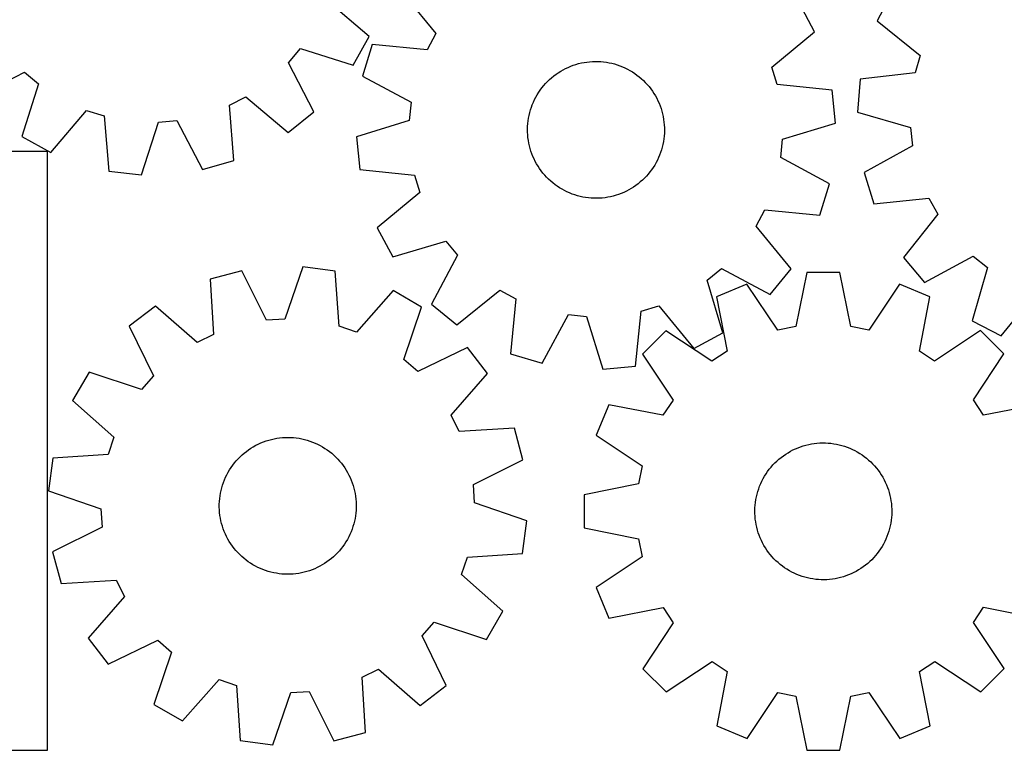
# Model space of a CAD drawing. Header units: millimetres. Extents: x 7 to 1243, y 7 to 1468.
# Tile 4 of 26: x 537 to 882, y 7 to 263. Entities that reach past the tile are written whole.
import ezdxf

# ---------------------------------------------------------------- set-up
doc = ezdxf.new("R2010")
doc.units = ezdxf.units.MM
doc.layers.add('CUT', color=7, linetype='CONTINUOUS', true_color=0x000000)

msp = doc.modelspace()

# ---------------------------------------------------------------- linework, layer by layer
at = {"layer": 'CUT'}
for p, q in [((670.86817, 272.867972), (683.094912, 257.836366)), ((659.704263, 256.8683), (644.935273, 269.411001)), ((843.187665, 272.621034), (837.868279, 262.384355)), ((815.919506, 258.447615), (810.49066, 268.626667)), ((837.868279, 262.384355), (852.946557, 250.215215)), ((654.130345, 246.767959), (659.704263, 256.8683)), ((683.094912, 257.836366), (680.058724, 252.16854)), ((800.972582, 246.117493), (815.919506, 258.447615)), ((631.499957, 247.661452), (635.645192, 252.576706)), ((635.645192, 252.576706), (654.130345, 246.767959)), ((660.77094, 254.018899), (657.412037, 242.982448)), ((680.058724, 252.16854), (660.77094, 254.018899)), ((852.946557, 250.215215), (851.151811, 244.040948)), ((640.344841, 230.42166), (631.499957, 247.661452)), ((726.890337, 244.666225), (727.739462, 245.153751)), ((727.739462, 245.153751), (728.607766, 245.606237)), ((728.607766, 245.606237), (729.493804, 246.022929)), ((729.493804, 246.022929), (730.396101, 246.403134)), ((730.396101, 246.403134), (731.313154, 246.74622)), ((731.313154, 246.74622), (732.243439, 247.051615)), ((732.243439, 247.051615), (733.185406, 247.31881)), ((733.185406, 247.31881), (734.137487, 247.547362)), ((734.137487, 247.547362), (735.098099, 247.736889)), ((735.098099, 247.736889), (736.065641, 247.887077)), ((736.065641, 247.887077), (737.038505, 247.997675)), ((737.038505, 247.997675), (738.01507, 248.068499)), ((738.01507, 248.068499), (738.993711, 248.099432)), ((738.993711, 248.099432), (739.972799, 248.090422)), ((739.972799, 248.090422), (740.950705, 248.041483)), ((740.950705, 248.041483), (741.925801, 247.952698)), ((741.925801, 247.952698), (742.896464, 247.824214)), ((742.896464, 247.824214), (743.861079, 247.656244)), ((743.861079, 247.656244), (744.81804, 247.44907)), ((744.81804, 247.44907), (745.765754, 247.203034)), ((745.765754, 247.203034), (746.702644, 246.918548)), ((746.702644, 246.918548), (747.62715, 246.596084)), ((747.62715, 246.596084), (748.537734, 246.236178)), ((748.537734, 246.236178), (749.43288, 245.839431)), ((749.43288, 245.839431), (750.311099, 245.406503)), ((750.311099, 245.406503), (751.170928, 244.938113)), ((802.833431, 239.962826), (800.972582, 246.117493)), ((521.659917, 235.509764), (538.89971, 244.354648)), ((538.89971, 244.354648), (543.814963, 240.209413)), ((657.412037, 242.982448), (674.460421, 233.774027)), ((722.274961, 241.054566), (722.980612, 241.733352)), ((722.980612, 241.733352), (723.713363, 242.382791)), ((723.713363, 242.382791), (724.471994, 243.001802)), ((724.471994, 243.001802), (725.255243, 243.589354)), ((725.255243, 243.589354), (726.061804, 244.14447)), ((726.061804, 244.14447), (726.890337, 244.666225)), ((751.170928, 244.938113), (752.010937, 244.435042)), ((752.010937, 244.435042), (752.829727, 243.898127)), ((752.829727, 243.898127), (753.625936, 243.328261)), ((753.625936, 243.328261), (754.398238, 242.726393)), ((754.398238, 242.726393), (755.145348, 242.093525)), ((755.145348, 242.093525), (755.866022, 241.430711)), ((831.899623, 241.851046), (830.902559, 230.357947)), ((851.151811, 244.040948), (831.899623, 241.851046)), ((543.814963, 240.209413), (538.006217, 221.72426)), ((719.746122, 238.069234), (720.332111, 238.853653)), ((720.332111, 238.853653), (720.949607, 239.613517)), ((720.949607, 239.613517), (721.597583, 240.347562)), ((721.597583, 240.347562), (722.274961, 241.054566)), ((755.866022, 241.430711), (756.559062, 240.739052)), ((756.559062, 240.739052), (757.223313, 240.019701)), ((757.223313, 240.019701), (757.857669, 239.273855)), ((757.857669, 239.273855), (758.461076, 238.502755)), ((758.461076, 238.502755), (759.032529, 237.707685)), ((822.107994, 237.979488), (802.833431, 239.962826)), ((610.764152, 232.708961), (616.474835, 235.663751)), ((616.474835, 235.663751), (631.329979, 223.223207)), ((717.735931, 234.712694), (718.186684, 235.581899)), ((718.186684, 235.581899), (718.672515, 236.431995)), ((718.672515, 236.431995), (719.192617, 237.261567)), ((719.192617, 237.261567), (719.746122, 238.069234)), ((759.032529, 237.707685), (759.571076, 236.889967)), ((759.571076, 236.889967), (760.075822, 236.050963)), ((760.075822, 236.050963), (760.545926, 235.19207)), ((760.545926, 235.19207), (760.980605, 234.314717)), ((823.228239, 226.497741), (822.107994, 237.979488)), ((612.338376, 213.39668), (610.764152, 232.708961)), ((674.460421, 233.774027), (673.824332, 227.37574)), ((716.297808, 231.074146), (716.601346, 232.005038)), ((716.601346, 232.005038), (716.942602, 232.922774)), ((716.942602, 232.922774), (717.321007, 233.825827)), ((717.321007, 233.825827), (717.735931, 234.712694)), ((760.980605, 234.314717), (761.379137, 233.420364)), ((761.379137, 233.420364), (761.740858, 232.510499)), ((761.740858, 232.510499), (762.065165, 231.586638)), ((762.065165, 231.586638), (762.35152, 230.650317)), ((548.106558, 216.150342), (560.649259, 230.919332)), ((560.649259, 230.919332), (566.776674, 228.970621)), ((566.776674, 228.970621), (568.484053, 209.669655)), ((631.329979, 223.223207), (640.344841, 230.42166)), ((715.469971, 227.250285), (715.618228, 228.218125)), ((715.618228, 228.218125), (715.805839, 229.179112)), ((715.805839, 229.179112), (716.032491, 230.131648)), ((716.032491, 230.131648), (716.297808, 231.074146)), ((762.35152, 230.650317), (762.599445, 229.703096)), ((762.599445, 229.703096), (762.808528, 228.746551)), ((762.808528, 228.746551), (762.978421, 227.782273)), ((830.902559, 230.357947), (849.49, 224.885335)), ((579.948598, 208.385259), (585.884695, 226.829911)), ((585.884695, 226.829911), (592.291428, 227.374396)), ((592.291428, 227.374396), (601.255, 210.196015)), ((673.824332, 227.37574), (655.296642, 221.704133)), ((715.263456, 224.321797), (715.292437, 225.300498)), ((715.292437, 225.300498), (715.361313, 226.277202)), ((715.361313, 226.277202), (715.469971, 227.250285)), ((762.978421, 227.782273), (763.108841, 226.811868)), ((763.108841, 226.811868), (763.199571, 225.836951)), ((763.199571, 225.836951), (763.250461, 224.859144)), ((763.250461, 224.859144), (763.261424, 223.880076)), ((804.700549, 220.826134), (823.228239, 226.497741)), ((849.49, 224.885335), (850.19466, 218.494237)), ((538.006217, 221.72426), (548.106558, 216.150342)), ((655.296642, 221.704133), (656.416886, 210.222385)), ((715.27442, 223.342729), (715.263456, 224.321797)), ((715.325309, 222.364922), (715.27442, 223.342729)), ((715.416039, 221.390005), (715.325309, 222.364922)), ((715.546459, 220.419601), (715.416039, 221.390005)), ((763.05491, 220.951589), (762.906652, 219.983749)), ((763.163567, 221.924671), (763.05491, 220.951589)), ((763.232443, 222.901375), (763.163567, 221.924671)), ((763.261424, 223.880076), (763.232443, 222.901375)), ((715.716352, 219.455323), (715.546459, 220.419601)), ((715.925435, 218.498777), (715.716352, 219.455323)), ((716.17336, 217.551556), (715.925435, 218.498777)), ((716.459715, 216.615235), (716.17336, 217.551556)), ((762.492389, 218.070225), (762.227073, 217.127727)), ((762.719041, 219.022761), (762.492389, 218.070225)), ((762.906652, 219.983749), (762.719041, 219.022761)), ((804.06446, 214.427847), (804.700549, 220.826134)), ((850.19466, 218.494237), (833.245997, 209.103538)), ((546.94622, 216.550851), (276.94622, 216.550851)), ((546.94622, 6.550851), (546.94622, 216.550851)), ((716.784023, 215.691374), (716.459715, 216.615235)), ((717.145743, 214.78151), (716.784023, 215.691374)), ((717.544275, 213.887156), (717.145743, 214.78151)), ((761.203874, 214.376046), (760.78895, 213.489179)), ((761.582279, 215.279099), (761.203874, 214.376046)), ((761.923534, 216.196836), (761.582279, 215.279099)), ((762.227073, 217.127727), (761.923534, 216.196836)), ((821.112843, 205.219425), (804.06446, 214.427847)), ((601.255, 210.196015), (612.338376, 213.39668)), ((717.978955, 213.009803), (717.544275, 213.887156)), ((718.449058, 212.15091), (717.978955, 213.009803)), ((718.953804, 211.311906), (718.449058, 212.15091)), ((719.492351, 210.494189), (718.953804, 211.311906)), ((759.332264, 210.940307), (758.778758, 210.132639)), ((759.852365, 211.769879), (759.332264, 210.940307)), ((760.338197, 212.619975), (759.852365, 211.769879)), ((760.78895, 213.489179), (760.338197, 212.619975)), ((568.484053, 209.669655), (579.948598, 208.385259)), ((656.416886, 210.222385), (675.691449, 208.239047)), ((675.691449, 208.239047), (677.552298, 202.08438)), ((720.063804, 209.699118), (719.492351, 210.494189)), ((720.667211, 208.928018), (720.063804, 209.699118)), ((721.301568, 208.182172), (720.667211, 208.928018)), ((721.965819, 207.462821), (721.301568, 208.182172)), ((722.658858, 206.771163), (721.965819, 207.462821)), ((756.24992, 207.147307), (755.544268, 206.468521)), ((756.927297, 207.854311), (756.24992, 207.147307)), ((757.575273, 208.588356), (756.927297, 207.854311)), ((758.19277, 209.348221), (757.575273, 208.588356)), ((758.778758, 210.132639), (758.19277, 209.348221)), ((833.245997, 209.103538), (836.723049, 198.103739)), ((723.379533, 206.108348), (722.658858, 206.771163)), ((724.126643, 205.47548), (723.379533, 206.108348)), ((724.898945, 204.873612), (724.126643, 205.47548)), ((725.695153, 204.303747), (724.898945, 204.873612)), ((726.513944, 203.766831), (725.695153, 204.303747)), ((727.353952, 203.26376), (726.513944, 203.766831)), ((752.463076, 204.057404), (751.634543, 203.535649)), ((753.269638, 204.612519), (752.463076, 204.057404)), ((754.052886, 205.200071), (753.269638, 204.612519)), ((754.811517, 205.819082), (754.052886, 205.200071)), ((755.544268, 206.468521), (754.811517, 205.819082)), ((817.75394, 194.182975), (821.112843, 205.219425)), ((677.552298, 202.08438), (662.605375, 189.754259)), ((728.213781, 202.795371), (727.353952, 203.26376)), ((729.092, 202.362442), (728.213781, 202.795371)), ((729.987146, 201.965695), (729.092, 202.362442)), ((730.897731, 201.60579), (729.987146, 201.965695)), ((731.822237, 201.283326), (730.897731, 201.60579)), ((732.759127, 200.998839), (731.822237, 201.283326)), ((733.706841, 200.752804), (732.759127, 200.998839)), ((734.663801, 200.545629), (733.706841, 200.752804)), ((735.628416, 200.37766), (734.663801, 200.545629)), ((736.599079, 200.249176), (735.628416, 200.37766)), ((737.574175, 200.16039), (736.599079, 200.249176)), ((742.459239, 200.314796), (741.486376, 200.204198)), ((743.426782, 200.464984), (742.459239, 200.314796)), ((744.387393, 200.654511), (743.426782, 200.464984)), ((745.339475, 200.883063), (744.387393, 200.654511)), ((746.281442, 201.150259), (745.339475, 200.883063)), ((747.211726, 201.455653), (746.281442, 201.150259)), ((748.12878, 201.798739), (747.211726, 201.455653)), ((749.031076, 202.178944), (748.12878, 201.798739)), ((749.917114, 202.595637), (749.031076, 202.178944)), ((750.785418, 203.048123), (749.917114, 202.595637)), ((751.634543, 203.535649), (750.785418, 203.048123)), ((738.552081, 200.111452), (737.574175, 200.16039)), ((739.53117, 200.102441), (738.552081, 200.111452)), ((740.509811, 200.133374), (739.53117, 200.102441)), ((741.486376, 200.204198), (740.509811, 200.133374)), ((836.723049, 198.103739), (855.989882, 200.160811)), ((855.989882, 200.160811), (859.086671, 194.525867)), ((795.429968, 190.365507), (798.466157, 196.033333)), ((798.466157, 196.033333), (817.75394, 194.182975)), ((859.086671, 194.525867), (847.021813, 179.36402)), ((807.656711, 175.333901), (795.429968, 190.365507)), ((662.605375, 189.754259), (668.03422, 179.575206)), ((668.03422, 179.575206), (686.600585, 185.118897)), ((686.600585, 185.118897), (690.675074, 180.144842)), ((690.675074, 180.144842), (681.584451, 163.033355)), ((854.443631, 170.532141), (871.456657, 179.805725)), ((871.456657, 179.805725), (876.474116, 175.784806)), ((636.442103, 176.098534), (630.146271, 157.773553)), ((647.879325, 174.590078), (636.442103, 176.098534)), ((847.021813, 179.36402), (854.443631, 170.532141)), ((615.104352, 174.704986), (603.960476, 171.721782)), ((623.730112, 157.35452), (615.104352, 174.704986)), ((649.208751, 155.259402), (647.879325, 174.590078)), ((778.24448, 171.439082), (783.218535, 175.513571)), ((783.218535, 175.513571), (800.330022, 166.422947)), ((800.330022, 166.422947), (807.656711, 175.333901)), ((813.171585, 174.134034), (809.332356, 155.141859)), ((824.707852, 174.137932), (813.171585, 174.134034)), ((828.559916, 155.148356), (824.707852, 174.137932)), ((876.474116, 175.784806), (871.129828, 157.160065)), ((603.960476, 171.721782), (605.156552, 152.382397)), ((783.788171, 152.872717), (778.24448, 171.439082)), ((792.20066, 169.955291), (781.544031, 165.536951)), ((803.026499, 153.885331), (792.20066, 169.955291)), ((845.681597, 169.973362), (834.86662, 153.89609)), ((856.341209, 165.562225), (845.681597, 169.973362)), ((668.126124, 167.711944), (655.296867, 153.19118)), ((678.115477, 161.941478), (668.126124, 167.711944)), ((690.495405, 155.706666), (705.527011, 167.933409)), ((705.527011, 167.933409), (711.194837, 164.89722)), ((881.366508, 151.840679), (893.535647, 166.918957)), ((584.780252, 162.268709), (575.626276, 155.248011)), ((599.389151, 149.539903), (584.780252, 162.268709)), ((681.584451, 163.033355), (690.495405, 155.706666)), ((711.194837, 164.89722), (709.344478, 145.609437)), ((755.124329, 160.529946), (761.278997, 162.390795)), ((761.278997, 162.390795), (773.609118, 147.443871)), ((781.544031, 165.536951), (785.265036, 146.521259)), ((852.633056, 146.544023), (856.341209, 165.562225)), ((671.946178, 143.573512), (678.115477, 161.941478)), ((720.380929, 142.250533), (729.58935, 159.298917)), ((729.58935, 159.298917), (735.987637, 158.662828)), ((753.140991, 141.255383), (755.124329, 160.529946)), ((630.146271, 157.773553), (623.730112, 157.35452)), ((735.987637, 158.662828), (741.659244, 140.135138)), ((871.129828, 157.160065), (881.366508, 151.840679)), ((575.626276, 155.248011), (584.132169, 137.838467)), ((605.156552, 152.382397), (599.389151, 149.539903)), ((655.296867, 153.19118), (649.208751, 155.259402)), ((763.768558, 153.65107), (755.613942, 145.490941)), ((779.920037, 142.947232), (763.768558, 153.65107)), ((773.609118, 147.443871), (783.788171, 152.872717)), ((809.332356, 155.141859), (803.026499, 153.885331)), ((834.86662, 153.89609), (828.559916, 155.148356)), ((874.124711, 153.68836), (857.980469, 142.973609)), ((882.28484, 145.533744), (874.124711, 153.68836)), ((694.188933, 147.838795), (676.779389, 139.332903)), ((701.20963, 138.68482), (694.188933, 147.838795)), ((709.344478, 145.609437), (720.380929, 142.250533)), ((755.613942, 145.490941), (766.328693, 129.3467)), ((785.265036, 146.521259), (779.920037, 142.947232)), ((857.980469, 142.973609), (852.633056, 146.544023)), ((871.581002, 129.382265), (882.28484, 145.533744)), ((676.779389, 139.332903), (671.946178, 143.573512)), ((561.523594, 139.174556), (555.753128, 129.185202)), ((579.89156, 133.005257), (561.523594, 139.174556)), ((688.480825, 124.075921), (701.20963, 138.68482)), ((741.659244, 140.135138), (753.140991, 141.255383)), ((584.132169, 137.838467), (579.89156, 133.005257)), ((555.753128, 129.185202), (570.273892, 116.355945)), ((766.328693, 129.3467), (762.758278, 123.999286)), ((875.155029, 124.037265), (871.581002, 129.382265)), ((894.170721, 127.758271), (875.155029, 124.037265)), ((743.740076, 127.70744), (739.328939, 117.047827)), ((762.758278, 123.999286), (743.740076, 127.70744)), ((691.323319, 118.308519), (688.480825, 124.075921)), ((710.662704, 119.504595), (691.323319, 118.308519)), ((713.645908, 108.36072), (710.662704, 119.504595)), ((570.273892, 116.355945), (568.20567, 110.26783)), ((620.854616, 113.916428), (621.746478, 114.320503)), ((621.746478, 114.320503), (622.65408, 114.687864)), ((622.65408, 114.687864), (623.575911, 115.0179)), ((623.575911, 115.0179), (624.510436, 115.310061)), ((624.510436, 115.310061), (625.4561, 115.56386)), ((625.4561, 115.56386), (626.41133, 115.778876)), ((626.41133, 115.778876), (627.374534, 115.954751)), ((627.374534, 115.954751), (628.344111, 116.091191)), ((628.344111, 116.091191), (629.318446, 116.18797)), ((629.318446, 116.18797), (630.295918, 116.244927)), ((630.295918, 116.244927), (631.2749, 116.261967)), ((631.2749, 116.261967), (632.253762, 116.239062)), ((632.253762, 116.239062), (633.230874, 116.176249)), ((633.230874, 116.176249), (634.204612, 116.073633)), ((634.204612, 116.073633), (635.173354, 115.931386)), ((635.173354, 115.931386), (636.135488, 115.749743)), ((636.135488, 115.749743), (637.089412, 115.529007)), ((637.089412, 115.529007), (638.033538, 115.269546)), ((638.033538, 115.269546), (638.966296, 114.971791)), ((638.966296, 114.971791), (639.886133, 114.636238)), ((639.886133, 114.636238), (640.791517, 114.263445)), ((640.791517, 114.263445), (641.680942, 113.854033)), ((739.328939, 117.047827), (755.406212, 106.232851)), ((813.843596, 113.780804), (814.804212, 113.97031)), ((814.804212, 113.97031), (815.771758, 114.120477)), ((815.771758, 114.120477), (816.744624, 114.231053)), ((816.744624, 114.231053), (817.72119, 114.301856)), ((817.72119, 114.301856), (818.699832, 114.332767)), ((818.699832, 114.332767), (819.67892, 114.323735)), ((819.67892, 114.323735), (820.656825, 114.274775)), ((820.656825, 114.274775), (821.631919, 114.185969)), ((821.631919, 114.185969), (822.60258, 114.057463)), ((822.60258, 114.057463), (823.567191, 113.889473)), ((615.173062, 110.123799), (615.914956, 110.762773)), ((615.914956, 110.762773), (616.682296, 111.370954)), ((616.682296, 111.370954), (617.473805, 111.947331)), ((617.473805, 111.947331), (618.288164, 112.490943)), ((618.288164, 112.490943), (619.124019, 113.000886)), ((619.124019, 113.000886), (619.979978, 113.476312)), ((619.979978, 113.476312), (620.854616, 113.916428)), ((641.680942, 113.854033), (642.552928, 113.408684)), ((642.552928, 113.408684), (643.406023, 112.928138)), ((643.406023, 112.928138), (644.238807, 112.413196)), ((644.238807, 112.413196), (645.049894, 111.864714)), ((645.049894, 111.864714), (645.837935, 111.283605)), ((645.837935, 111.283605), (646.601617, 110.670837)), ((646.601617, 110.670837), (647.339669, 110.027429)), ((805.767839, 110.378088), (806.596383, 110.899825)), ((806.596383, 110.899825), (807.445519, 111.387333)), ((807.445519, 111.387333), (808.313833, 111.839799)), ((808.313833, 111.839799), (809.19988, 112.256472)), ((809.19988, 112.256472), (810.102185, 112.636658)), ((810.102185, 112.636658), (811.019246, 112.979723)), ((811.019246, 112.979723), (811.949537, 113.285098)), ((811.949537, 113.285098), (812.89151, 113.552273)), ((812.89151, 113.552273), (813.843596, 113.780804)), ((823.567191, 113.889473), (824.524147, 113.682277)), ((824.524147, 113.682277), (825.471855, 113.436221)), ((825.471855, 113.436221), (826.408739, 113.151714)), ((826.408739, 113.151714), (827.333238, 112.82923)), ((827.333238, 112.82923), (828.243814, 112.469304)), ((828.243814, 112.469304), (829.138952, 112.072538)), ((829.138952, 112.072538), (830.017161, 111.63959)), ((830.017161, 111.63959), (830.87698, 111.171181)), ((830.87698, 111.171181), (831.716978, 110.668092)), ((831.716978, 110.668092), (832.535756, 110.131159)), ((548.874994, 108.938403), (547.366538, 97.501182)), ((568.20567, 110.26783), (548.874994, 108.938403)), ((611.886893, 106.505956), (612.483956, 107.281979)), ((612.483956, 107.281979), (613.112175, 108.033003)), ((613.112175, 108.033003), (613.770504, 108.757777)), ((613.770504, 108.757777), (614.457847, 109.455096)), ((614.457847, 109.455096), (615.173062, 110.123799)), ((647.339669, 110.027429), (648.050864, 109.354453)), ((648.050864, 109.354453), (648.734017, 108.653028)), ((648.734017, 108.653028), (649.387991, 107.924321)), ((649.387991, 107.924321), (650.011699, 107.169547)), ((650.011699, 107.169547), (650.604101, 106.389961)), ((696.295442, 99.73496), (713.645908, 108.36072)), ((801.303535, 106.581278), (801.980928, 107.288268)), ((801.980928, 107.288268), (802.686594, 107.967039)), ((802.686594, 107.967039), (803.419359, 108.616462)), ((803.419359, 108.616462), (804.178004, 109.235456)), ((804.178004, 109.235456), (804.961265, 109.82299)), ((804.961265, 109.82299), (805.767839, 110.378088)), ((832.535756, 110.131159), (833.331952, 109.561276)), ((833.331952, 109.561276), (834.104241, 108.959391)), ((834.104241, 108.959391), (834.851337, 108.326507)), ((834.851337, 108.326507), (835.571997, 107.663676)), ((835.571997, 107.663676), (836.265022, 106.972002)), ((609.829266, 103.178285), (610.29231, 104.041004)), ((610.29231, 104.041004), (610.790158, 104.884119)), ((610.790158, 104.884119), (611.321981, 105.706226)), ((611.321981, 105.706226), (611.886893, 106.505956)), ((650.604101, 106.389961), (651.164212, 105.58686)), ((651.164212, 105.58686), (651.691099, 104.761581)), ((651.691099, 104.761581), (652.183886, 103.915498)), ((652.183886, 103.915498), (652.641752, 103.05002)), ((755.406212, 106.232851), (754.153946, 99.926146)), ((798.8985, 103.495336), (799.452024, 104.302991)), ((799.452024, 104.302991), (800.038029, 105.087397)), ((800.038029, 105.087397), (800.655542, 105.847248)), ((800.655542, 105.847248), (801.303535, 106.581278)), ((836.265022, 106.972002), (836.929257, 106.252637)), ((836.929257, 106.252637), (837.563597, 105.506777)), ((837.563597, 105.506777), (838.166987, 104.735664)), ((838.166987, 104.735664), (838.738423, 103.940581)), ((838.738423, 103.940581), (839.276952, 103.122851)), ((608.339646, 99.560514), (608.656366, 100.487004)), ((608.656366, 100.487004), (609.010613, 101.399804)), ((609.010613, 101.399804), (609.401796, 102.297396)), ((609.401796, 102.297396), (609.829266, 103.178285)), ((652.641752, 103.05002), (653.063936, 102.166585)), ((653.063936, 102.166585), (653.449734, 101.266666)), ((653.449734, 101.266666), (653.798505, 100.351759)), ((653.798505, 100.351759), (654.109668, 99.423388)), ((797.026815, 100.059637), (797.441759, 100.946495)), ((797.441759, 100.946495), (797.892531, 101.81569)), ((797.892531, 101.81569), (798.378381, 102.665775)), ((798.378381, 102.665775), (798.8985, 103.495336)), ((839.276952, 103.122851), (839.781679, 102.283837)), ((839.781679, 102.283837), (840.251764, 101.424933)), ((840.251764, 101.424933), (840.686424, 100.54757)), ((840.686424, 100.54757), (841.084937, 99.653208)), ((547.366538, 97.501182), (565.691519, 91.205349)), ((607.457622, 95.748787), (607.6196, 96.714426)), ((607.6196, 96.714426), (607.820832, 97.672654)), ((607.820832, 97.672654), (608.06098, 98.621877)), ((608.06098, 98.621877), (608.339646, 99.560514)), ((654.109668, 99.423388), (654.382705, 98.483098)), ((654.382705, 98.483098), (654.617161, 97.532453)), ((654.617161, 97.532453), (654.812647, 96.573037)), ((696.714474, 93.318801), (696.295442, 99.73496)), ((754.153946, 99.926146), (735.164369, 96.074083)), ((795.738219, 96.365486), (796.003556, 97.307979)), ((796.003556, 97.307979), (796.307115, 98.238864)), ((796.307115, 98.238864), (796.64839, 99.156593)), ((796.64839, 99.156593), (797.026815, 100.059637)), ((841.084937, 99.653208), (841.446637, 98.743336)), ((841.446637, 98.743336), (841.770925, 97.819468)), ((841.770925, 97.819468), (842.057259, 96.883141)), ((842.057259, 96.883141), (842.305163, 95.935914)), ((607.209565, 92.823526), (607.252433, 93.801717)), ((607.252433, 93.801717), (607.335164, 94.777345)), ((607.335164, 94.777345), (607.457622, 95.748787)), ((654.812647, 96.573037), (654.968837, 95.606445)), ((654.968837, 95.606445), (655.085472, 94.634286)), ((655.085472, 94.634286), (655.162356, 93.65818)), ((655.162356, 93.65818), (655.199362, 92.67975)), ((715.039455, 87.022968), (696.714474, 93.318801)), ((735.164369, 96.074083), (735.168267, 84.537816)), ((795.066956, 92.511056), (795.175635, 93.484135)), ((795.175635, 93.484135), (795.323914, 94.451972)), ((795.323914, 94.451972), (795.511546, 95.412956)), ((795.511546, 95.412956), (795.738219, 96.365486)), ((842.305163, 95.935914), (842.514226, 94.979364)), ((842.514226, 94.979364), (842.684097, 94.015082)), ((842.684097, 94.015082), (842.814496, 93.044675)), ((565.691519, 91.205349), (566.110552, 84.78919)), ((607.206631, 91.8444), (607.209565, 92.823526)), ((607.243637, 90.86597), (607.206631, 91.8444)), ((607.320522, 89.889864), (607.243637, 90.86597)), ((607.437156, 88.917705), (607.320522, 89.889864)), ((655.15356, 90.722433), (655.070829, 89.746805)), ((655.196429, 91.700624), (655.15356, 90.722433)), ((655.199362, 92.67975), (655.196429, 91.700624)), ((794.969057, 90.555653), (794.998059, 91.534353)), ((794.979998, 89.576584), (794.969057, 90.555653)), ((794.998059, 91.534353), (795.066956, 92.511056)), ((842.814496, 93.044675), (842.905205, 92.069756)), ((842.905205, 92.069756), (842.956072, 91.091948)), ((842.967014, 90.112879), (842.938012, 89.134179)), ((842.956072, 91.091948), (842.967014, 90.112879)), ((607.593346, 87.951114), (607.437156, 88.917705)), ((607.788832, 86.991697), (607.593346, 87.951114)), ((608.023288, 86.041052), (607.788832, 86.991697)), ((654.585162, 86.851496), (654.345013, 85.902274)), ((654.786393, 87.809724), (654.585162, 86.851496)), ((654.948372, 88.775363), (654.786393, 87.809724)), ((655.070829, 89.746805), (654.948372, 88.775363)), ((713.531, 75.585747), (715.039455, 87.022968)), ((795.030866, 88.598776), (794.979998, 89.576584)), ((795.121575, 87.623857), (795.030866, 88.598776)), ((795.251974, 86.65345), (795.121575, 87.623857)), ((795.421845, 85.689168), (795.251974, 86.65345)), ((842.760436, 87.184397), (842.612157, 86.21656)), ((842.869115, 88.157476), (842.760436, 87.184397)), ((842.938012, 89.134179), (842.869115, 88.157476)), ((566.110552, 84.78919), (548.760085, 76.16343)), ((608.296325, 85.100762), (608.023288, 86.041052)), ((608.607488, 84.172391), (608.296325, 85.100762)), ((608.956259, 83.257484), (608.607488, 84.172391)), ((609.342057, 82.357565), (608.956259, 83.257484)), ((653.395381, 83.124346), (653.004197, 82.226754)), ((653.749627, 84.037146), (653.395381, 83.124346)), ((654.066347, 84.963636), (653.749627, 84.037146)), ((654.345013, 85.902274), (654.066347, 84.963636)), ((735.168267, 84.537816), (754.160443, 80.698586)), ((795.630908, 84.732618), (795.421845, 85.689168)), ((795.878812, 83.785391), (795.630908, 84.732618)), ((796.165146, 82.849065), (795.878812, 83.785391)), ((796.489434, 81.925196), (796.165146, 82.849065)), ((841.932515, 83.360553), (841.628956, 82.429668)), ((842.197852, 84.303046), (841.932515, 83.360553)), ((842.424525, 85.255576), (842.197852, 84.303046)), ((842.612157, 86.21656), (842.424525, 85.255576)), ((609.764241, 81.474131), (609.342057, 82.357565)), ((610.222107, 80.608652), (609.764241, 81.474131)), ((610.714894, 79.762569), (610.222107, 80.608652)), ((611.241781, 78.93729), (610.714894, 79.762569)), ((651.615836, 79.640031), (651.084013, 78.817924)), ((652.113683, 80.483146), (651.615836, 79.640031)), ((652.576727, 81.345865), (652.113683, 80.483146)), ((653.004197, 82.226754), (652.576727, 81.345865)), ((754.160443, 80.698586), (755.416971, 74.39273)), ((796.851134, 81.015324), (796.489434, 81.925196)), ((797.249647, 80.120962), (796.851134, 81.015324)), ((797.684307, 79.243599), (797.249647, 80.120962)), ((840.494312, 79.722037), (840.04354, 78.852842)), ((840.909256, 80.608895), (840.494312, 79.722037)), ((841.287681, 81.51194), (840.909256, 80.608895)), ((841.628956, 82.429668), (841.287681, 81.51194)), ((548.760085, 76.16343), (551.743289, 65.019555)), ((611.801892, 78.134189), (611.241781, 78.93729)), ((612.394294, 77.354603), (611.801892, 78.134189)), ((613.018002, 76.599829), (612.394294, 77.354603)), ((613.671976, 75.871123), (613.018002, 76.599829)), ((649.293819, 76.491147), (648.635489, 75.766373)), ((649.922037, 77.242171), (649.293819, 76.491147)), ((650.5191, 78.018194), (649.922037, 77.242171)), ((651.084013, 78.817924), (650.5191, 78.018194)), ((798.154392, 78.384695), (797.684307, 79.243599)), ((798.659119, 77.545681), (798.154392, 78.384695)), ((799.197648, 76.727951), (798.659119, 77.545681)), ((799.769084, 75.932869), (799.197648, 76.727951)), ((838.484047, 76.365541), (837.898041, 75.581135)), ((839.037571, 77.173196), (838.484047, 76.365541)), ((839.55769, 78.002757), (839.037571, 77.173196)), ((840.04354, 78.852842), (839.55769, 78.002757)), ((614.355129, 75.169698), (613.671976, 75.871123)), ((615.066324, 74.496721), (614.355129, 75.169698)), ((615.804377, 73.853314), (615.066324, 74.496721)), ((616.568059, 73.240545), (615.804377, 73.853314)), ((617.356099, 72.659437), (616.568059, 73.240545)), ((618.167187, 72.110955), (617.356099, 72.659437)), ((644.932189, 72.576819), (644.117829, 72.033207)), ((645.723697, 73.153196), (644.932189, 72.576819)), ((646.491037, 73.761377), (645.723697, 73.153196)), ((647.232931, 74.400351), (646.491037, 73.761377)), ((647.948146, 75.069054), (647.232931, 74.400351)), ((648.635489, 75.766373), (647.948146, 75.069054)), ((692.132102, 68.168205), (694.200324, 74.25632)), ((694.200324, 74.25632), (713.531, 75.585747)), ((755.416971, 74.39273), (739.347011, 63.56689)), ((800.372474, 75.161755), (799.769084, 75.932869)), ((801.006814, 74.415895), (800.372474, 75.161755)), ((801.671049, 73.69653), (801.006814, 74.415895)), ((802.364074, 73.004856), (801.671049, 73.69653)), ((803.084734, 72.342025), (802.364074, 73.004856)), ((835.249477, 72.701493), (834.516711, 72.05207)), ((835.955143, 73.380264), (835.249477, 72.701493)), ((836.632536, 74.087254), (835.955143, 73.380264)), ((837.280529, 74.821284), (836.632536, 74.087254)), ((837.898041, 75.581135), (837.280529, 74.821284)), ((618.999971, 71.596012), (618.167187, 72.110955)), ((619.853066, 71.115466), (618.999971, 71.596012)), ((620.725051, 70.670117), (619.853066, 71.115466)), ((621.614476, 70.260705), (620.725051, 70.670117)), ((622.519861, 69.887913), (621.614476, 70.260705)), ((623.439697, 69.552359), (622.519861, 69.887913)), ((624.372455, 69.254604), (623.439697, 69.552359)), ((625.316582, 68.995143), (624.372455, 69.254604)), ((637.895557, 69.21409), (636.949893, 68.96029)), ((638.830082, 69.50625), (637.895557, 69.21409)), ((639.751913, 69.836286), (638.830082, 69.50625)), ((640.659515, 70.203647), (639.751913, 69.836286)), ((641.551377, 70.607722), (640.659515, 70.203647)), ((642.426016, 71.047838), (641.551377, 70.607722)), ((643.281975, 71.523264), (642.426016, 71.047838)), ((644.117829, 72.033207), (643.281975, 71.523264)), ((803.83183, 71.709141), (803.084734, 72.342025)), ((804.604119, 71.107257), (803.83183, 71.709141)), ((805.400315, 70.537373), (804.604119, 71.107257)), ((806.219093, 70.00044), (805.400315, 70.537373)), ((807.059091, 69.497351), (806.219093, 70.00044)), ((807.91891, 69.028942), (807.059091, 69.497351)), ((830.490552, 69.281199), (829.622238, 68.828733)), ((831.339688, 69.768707), (830.490552, 69.281199)), ((832.168232, 70.290444), (831.339688, 69.768707)), ((832.974806, 70.845542), (832.168232, 70.290444)), ((833.758067, 71.433076), (832.974806, 70.845542)), ((834.516711, 72.05207), (833.758067, 71.433076)), ((551.743289, 65.019555), (571.082674, 66.215631)), ((571.082674, 66.215631), (573.925168, 60.448229)), ((626.270506, 68.774407), (625.316582, 68.995143)), ((627.232639, 68.592765), (626.270506, 68.774407)), ((628.201381, 68.450517), (627.232639, 68.592765)), ((629.175119, 68.347901), (628.201381, 68.450517)), ((630.152232, 68.285088), (629.175119, 68.347901)), ((631.131094, 68.262183), (630.152232, 68.285088)), ((632.110075, 68.279223), (631.131094, 68.262183)), ((633.087547, 68.33618), (632.110075, 68.279223)), ((634.061882, 68.432959), (633.087547, 68.33618)), ((635.031459, 68.569399), (634.061882, 68.432959)), ((635.994663, 68.745274), (635.031459, 68.569399)), ((636.949893, 68.96029), (635.994663, 68.745274)), ((706.652865, 55.338948), (692.132102, 68.168205)), ((808.797119, 68.595994), (807.91891, 69.028942)), ((809.692257, 68.199228), (808.797119, 68.595994)), ((810.602833, 67.839302), (809.692257, 68.199228)), ((811.527332, 67.516818), (810.602833, 67.839302)), ((812.464216, 67.232311), (811.527332, 67.516818)), ((813.411924, 66.986255), (812.464216, 67.232311)), ((814.36888, 66.779059), (813.411924, 66.986255)), ((815.333491, 66.611069), (814.36888, 66.779059)), ((816.304152, 66.482563), (815.333491, 66.611069)), ((817.279246, 66.393757), (816.304152, 66.482563)), ((818.257151, 66.344797), (817.279246, 66.393757)), ((819.236239, 66.335765), (818.257151, 66.344797)), ((820.214881, 66.366676), (819.236239, 66.335765)), ((821.191447, 66.437479), (820.214881, 66.366676)), ((822.164313, 66.548056), (821.191447, 66.437479)), ((823.131859, 66.698222), (822.164313, 66.548056)), ((824.092475, 66.887728), (823.131859, 66.698222)), ((825.044561, 67.116259), (824.092475, 66.887728)), ((825.986534, 67.383434), (825.044561, 67.116259)), ((826.916825, 67.688809), (825.986534, 67.383434)), ((827.833886, 68.031874), (826.916825, 67.688809)), ((828.736191, 68.41206), (827.833886, 68.031874)), ((829.622238, 68.828733), (828.736191, 68.41206)), ((739.347011, 63.56689), (743.76535, 52.910261)), ((573.925168, 60.448229), (561.196363, 45.83933)), ((700.882399, 45.349594), (706.652865, 55.338948)), ((743.76535, 52.910261), (762.781042, 56.631267)), ((762.781042, 56.631267), (766.355069, 51.286267)), ((871.607378, 51.321832), (875.177793, 56.669246)), ((875.177793, 56.669246), (894.195995, 52.961092)), ((678.273825, 46.685683), (682.514433, 51.518893)), ((682.514433, 51.518893), (700.882399, 45.349594)), ((766.355069, 51.286267), (755.651231, 35.134789)), ((882.322129, 35.177591), (871.607378, 51.321832)), ((561.196363, 45.83933), (568.217061, 36.685355)), ((568.217061, 36.685355), (585.626604, 45.191247)), ((585.626604, 45.191247), (590.459815, 40.950638)), ((686.779717, 29.276139), (678.273825, 46.685683)), ((590.459815, 40.950638), (584.290516, 22.582673)), ((657.249441, 32.141753), (663.016842, 34.984247)), ((663.016842, 34.984247), (677.625741, 22.255441)), ((755.651231, 35.134789), (763.81136, 26.980172)), ((763.81136, 26.980172), (779.955602, 37.694923)), ((779.955602, 37.694923), (785.303015, 34.124509)), ((852.671035, 34.147273), (858.016034, 37.7213)), ((858.016034, 37.7213), (874.167513, 27.017462)), ((874.167513, 27.017462), (882.322129, 35.177591)), ((594.27987, 16.812206), (607.109127, 31.33297)), ((607.109127, 31.33297), (613.197242, 29.264748)), ((658.445517, 12.802368), (657.249441, 32.141753)), ((785.303015, 34.124509), (781.594862, 15.106307)), ((856.39204, 15.131581), (852.671035, 34.147273)), ((613.197242, 29.264748), (614.526669, 9.934072)), ((677.625741, 22.255441), (686.779717, 29.276139)), ((625.96389, 8.425617), (632.259722, 26.750597)), ((632.259722, 26.750597), (638.675882, 27.16963)), ((638.675882, 27.16963), (647.301641, 9.819164)), ((792.254474, 10.69517), (803.069451, 26.772443)), ((803.069451, 26.772443), (809.376155, 25.520176)), ((809.376155, 25.520176), (813.228219, 6.5306)), ((824.764486, 6.534498), (828.603715, 25.526673)), ((828.603715, 25.526673), (834.909572, 26.783201)), ((834.909572, 26.783201), (845.735411, 10.713241)), ((584.290516, 22.582673), (594.27987, 16.812206)), ((781.594862, 15.106307), (792.254474, 10.69517)), ((845.735411, 10.713241), (856.39204, 15.131581)), ((647.301641, 9.819164), (658.445517, 12.802368)), ((614.526669, 9.934072), (625.96389, 8.425617)), ((276.94622, 6.550851), (546.94622, 6.550851)), ((813.228219, 6.5306), (824.764486, 6.534498))]:
    msp.add_line(p, q, dxfattribs=at)

doc.saveas('drawing.dxf')
